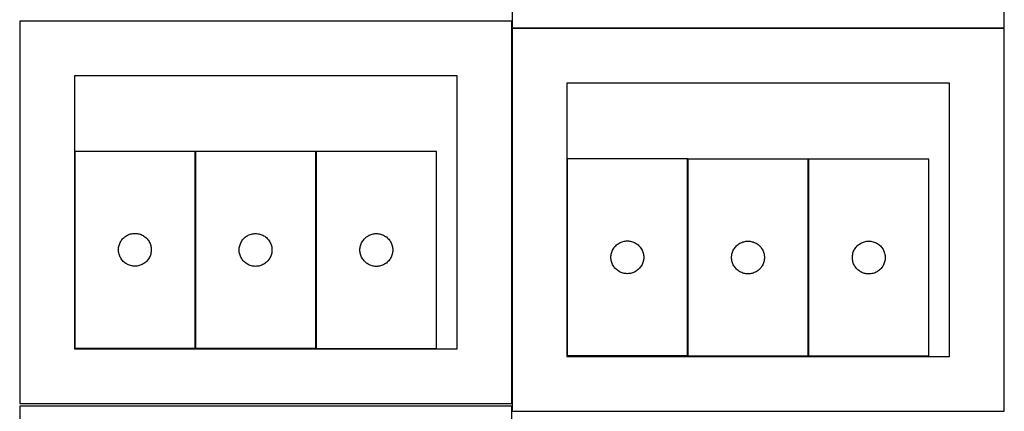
# Model space of a CAD drawing. Header units: millimetres. Extents: x 7 to 1243, y 8 to 2493.
# Tile 9 of 21: x 7 to 547, y 1906 to 2121. Entities that reach past the tile are written whole.
import ezdxf

# ---------------------------------------------------------------- set-up
doc = ezdxf.new("R2010")
doc.units = ezdxf.units.MM
doc.layers.add('CUT', color=7, linetype='CONTINUOUS', true_color=0x000000)

msp = doc.modelspace()

# ---------------------------------------------------------------- linework, layer by layer
at = {"layer": 'CUT'}
for p, q in [((276.820982, 2326.457582), (276.820982, 2116.457582)), ((546.820982, 2116.457582), (546.820982, 2326.457582)), ((276.520933, 2120.209657), (6.520933, 2120.209657)), ((6.520933, 2120.209657), (6.520933, 1910.209657)), ((276.520933, 1910.209657), (276.520933, 2120.209657)), ((546.74188, 2116.067323), (276.74188, 2116.067323)), ((276.74188, 2116.067323), (276.74188, 1906.067323)), ((276.820982, 2116.457582), (546.820982, 2116.457582)), ((546.74188, 1906.067323), (546.74188, 2116.067323)), ((246.520933, 2090.209657), (36.520933, 2090.209657)), ((36.520933, 2090.209657), (36.520933, 1940.209657)), ((246.520933, 1940.209657), (246.520933, 2090.209657)), ((516.74188, 2086.067323), (306.74188, 2086.067323)), ((306.74188, 2086.067323), (306.74188, 1936.067323)), ((516.74188, 1936.067323), (516.74188, 2086.067323)), ((102.731583, 2048.634936), (36.731583, 2048.634936)), ((36.731583, 2048.634936), (36.731583, 1940.634936)), ((102.731583, 1940.634936), (102.731583, 2048.634936)), ((168.965088, 2048.526179), (102.965088, 2048.526179)), ((102.965088, 2048.526179), (102.965088, 1940.526179)), ((168.965088, 1940.526179), (168.965088, 2048.526179)), ((169.241254, 2048.503206), (169.241254, 1940.503206)), ((235.241254, 2048.503206), (169.241254, 2048.503206)), ((235.241254, 1940.503206), (235.241254, 2048.503206)), ((372.95253, 2044.492603), (306.95253, 2044.492603)), ((306.95253, 2044.492603), (306.95253, 1936.492603)), ((372.95253, 1936.492603), (372.95253, 2044.492603)), ((439.186036, 2044.383845), (373.186036, 2044.383845)), ((373.186036, 2044.383845), (373.186036, 1936.383845)), ((439.186036, 1936.383845), (439.186036, 2044.383845)), ((439.462201, 2044.360872), (439.462201, 1936.360872)), ((505.462201, 2044.360872), (439.462201, 2044.360872)), ((505.462201, 1936.360872), (505.462201, 2044.360872)), ((61.659728, 1998.615535), (61.937354, 1999.134936)), ((61.937354, 1999.134936), (62.248357, 1999.635069)), ((62.248357, 1999.635069), (62.591403, 2000.113789)), ((62.591403, 2000.113789), (62.965025, 2000.569049)), ((62.965025, 2000.569049), (63.367622, 2000.998898)), ((63.367622, 2000.998898), (63.797471, 2001.401495)), ((63.797471, 2001.401495), (64.25273, 2001.775117)), ((64.25273, 2001.775117), (64.731451, 2002.118163)), ((64.731451, 2002.118163), (65.231583, 2002.429165)), ((65.231583, 2002.429165), (65.750985, 2002.706791)), ((65.750985, 2002.706791), (66.287432, 2002.949852)), ((66.287432, 2002.949852), (66.838628, 2003.157308)), ((66.838628, 2003.157308), (67.402212, 2003.328269)), ((67.402212, 2003.328269), (67.97577, 2003.462004)), ((67.97577, 2003.462004), (68.556847, 2003.55794)), ((68.556847, 2003.55794), (69.142955, 2003.615667)), ((69.142955, 2003.615667), (69.731583, 2003.634936)), ((69.731583, 2003.634936), (70.320211, 2003.615667)), ((70.320211, 2003.615667), (70.906319, 2003.55794)), ((70.906319, 2003.55794), (71.487396, 2003.462004)), ((71.487396, 2003.462004), (72.060954, 2003.328269)), ((72.060954, 2003.328269), (72.624538, 2003.157308)), ((72.624538, 2003.157308), (73.175734, 2002.949852)), ((73.175734, 2002.949852), (73.712181, 2002.706791)), ((73.712181, 2002.706791), (74.231583, 2002.429165)), ((74.231583, 2002.429165), (74.731715, 2002.118163)), ((74.731715, 2002.118163), (75.210436, 2001.775117)), ((75.210436, 2001.775117), (75.665695, 2001.401495)), ((75.665695, 2001.401495), (76.095544, 2000.998898)), ((76.095544, 2000.998898), (76.498141, 2000.569049)), ((76.498141, 2000.569049), (76.871763, 2000.113789)), ((76.871763, 2000.113789), (77.21481, 1999.635069)), ((77.21481, 1999.635069), (77.525812, 1999.134936)), ((77.525812, 1999.134936), (77.803438, 1998.615535)), ((128.17086, 1999.026179), (128.481862, 1999.526312)), ((128.481862, 1999.526312), (128.824908, 2000.005032)), ((128.824908, 2000.005032), (129.19853, 2000.460292)), ((129.19853, 2000.460292), (129.601127, 2000.89014)), ((129.601127, 2000.89014), (130.030976, 2001.292738)), ((130.030976, 2001.292738), (130.486235, 2001.66636)), ((130.486235, 2001.66636), (130.964956, 2002.009406)), ((130.964956, 2002.009406), (131.465088, 2002.320408)), ((131.465088, 2002.320408), (131.98449, 2002.598034)), ((131.98449, 2002.598034), (132.520937, 2002.841095)), ((132.520937, 2002.841095), (133.072133, 2003.048551)), ((133.072133, 2003.048551), (133.635717, 2003.219512)), ((133.635717, 2003.219512), (134.209275, 2003.353247)), ((134.209275, 2003.353247), (134.790353, 2003.449183)), ((134.790353, 2003.449183), (135.37646, 2003.50691)), ((135.37646, 2003.50691), (135.965088, 2003.526179)), ((135.965088, 2003.526179), (136.553716, 2003.50691)), ((136.553716, 2003.50691), (137.139824, 2003.449183)), ((137.139824, 2003.449183), (137.720901, 2003.353247)), ((137.720901, 2003.353247), (138.29446, 2003.219512)), ((138.29446, 2003.219512), (138.858044, 2003.048551)), ((138.858044, 2003.048551), (139.409239, 2002.841095)), ((139.409239, 2002.841095), (139.945687, 2002.598034)), ((139.945687, 2002.598034), (140.465088, 2002.320408)), ((140.465088, 2002.320408), (140.96522, 2002.009406)), ((140.96522, 2002.009406), (141.443941, 2001.66636)), ((141.443941, 2001.66636), (141.899201, 2001.292738)), ((141.899201, 2001.292738), (142.329049, 2000.89014)), ((142.329049, 2000.89014), (142.731647, 2000.460292)), ((142.731647, 2000.460292), (143.105268, 2000.005032)), ((143.105268, 2000.005032), (143.448315, 1999.526312)), ((143.448315, 1999.526312), (143.759317, 1999.026179)), ((194.447026, 1999.003206), (194.758028, 1999.503338)), ((194.758028, 1999.503338), (195.101074, 1999.982058)), ((195.101074, 1999.982058), (195.474696, 2000.437318)), ((195.474696, 2000.437318), (195.877293, 2000.867167)), ((195.877293, 2000.867167), (196.307142, 2001.269764)), ((196.307142, 2001.269764), (196.762401, 2001.643386)), ((196.762401, 2001.643386), (197.241122, 2001.986432)), ((197.241122, 2001.986432), (197.741254, 2002.297434)), ((197.741254, 2002.297434), (198.260656, 2002.57506)), ((198.260656, 2002.57506), (198.797103, 2002.818121)), ((198.797103, 2002.818121), (199.348299, 2003.025577)), ((199.348299, 2003.025577), (199.911883, 2003.196538)), ((199.911883, 2003.196538), (200.485441, 2003.330273)), ((200.485441, 2003.330273), (201.066518, 2003.426209)), ((201.066518, 2003.426209), (201.652626, 2003.483936)), ((201.652626, 2003.483936), (202.241254, 2003.503206)), ((202.241254, 2003.503206), (202.829882, 2003.483936)), ((202.829882, 2003.483936), (203.41599, 2003.426209)), ((203.41599, 2003.426209), (203.997067, 2003.330273)), ((203.997067, 2003.330273), (204.570626, 2003.196538)), ((204.570626, 2003.196538), (205.134209, 2003.025577)), ((205.134209, 2003.025577), (205.685405, 2002.818121)), ((205.685405, 2002.818121), (206.221852, 2002.57506)), ((206.221852, 2002.57506), (206.741254, 2002.297434)), ((206.741254, 2002.297434), (207.241386, 2001.986432)), ((207.241386, 2001.986432), (207.720107, 2001.643386)), ((207.720107, 2001.643386), (208.175366, 2001.269764)), ((208.175366, 2001.269764), (208.605215, 2000.867167)), ((208.605215, 2000.867167), (209.007812, 2000.437318)), ((209.007812, 2000.437318), (209.381434, 1999.982058)), ((209.381434, 1999.982058), (209.724481, 1999.503338)), ((209.724481, 1999.503338), (210.035483, 1999.003206)), ((337.059575, 1999.014974), (337.623159, 1999.185935)), ((337.623159, 1999.185935), (338.196717, 1999.31967)), ((338.196717, 1999.31967), (338.777795, 1999.415606)), ((338.777795, 1999.415606), (339.363902, 1999.473333)), ((339.363902, 1999.473333), (339.95253, 1999.492603)), ((339.95253, 1999.492603), (340.541159, 1999.473333)), ((340.541159, 1999.473333), (341.127266, 1999.415606)), ((341.127266, 1999.415606), (341.708343, 1999.31967)), ((341.708343, 1999.31967), (342.281902, 1999.185935)), ((342.281902, 1999.185935), (342.845486, 1999.014974)), ((403.856664, 1999.077178), (404.430223, 1999.210913)), ((404.430223, 1999.210913), (405.0113, 1999.306849)), ((405.0113, 1999.306849), (405.597407, 1999.364576)), ((405.597407, 1999.364576), (406.186036, 1999.383845)), ((406.186036, 1999.383845), (406.774664, 1999.364576)), ((406.774664, 1999.364576), (407.360771, 1999.306849)), ((407.360771, 1999.306849), (407.941848, 1999.210913)), ((407.941848, 1999.210913), (408.515407, 1999.077178)), ((470.13283, 1999.054204), (470.706389, 1999.187939)), ((470.706389, 1999.187939), (471.287466, 1999.283875)), ((471.287466, 1999.283875), (471.873573, 1999.341602)), ((471.873573, 1999.341602), (472.462201, 1999.360872)), ((472.462201, 1999.360872), (473.05083, 1999.341602)), ((473.05083, 1999.341602), (473.636937, 1999.283875)), ((473.636937, 1999.283875), (474.218014, 1999.187939)), ((474.218014, 1999.187939), (474.791573, 1999.054204)), ((60.731583, 1994.634936), (60.750853, 1995.223565)), ((60.750853, 1994.046308), (60.731583, 1994.634936)), ((60.750853, 1995.223565), (60.808579, 1995.809672)), ((60.808579, 1993.460201), (60.750853, 1994.046308)), ((60.808579, 1995.809672), (60.904516, 1996.390749)), ((60.904516, 1996.390749), (61.038251, 1996.964308)), ((61.038251, 1996.964308), (61.209212, 1997.527892)), ((61.209212, 1997.527892), (61.416667, 1998.079087)), ((61.416667, 1998.079087), (61.659728, 1998.615535)), ((77.803438, 1998.615535), (78.046499, 1998.079087)), ((78.046499, 1998.079087), (78.253954, 1997.527892)), ((78.253954, 1997.527892), (78.424916, 1996.964308)), ((78.424916, 1996.964308), (78.558651, 1996.390749)), ((78.558651, 1996.390749), (78.654587, 1995.809672)), ((78.654587, 1995.809672), (78.712313, 1995.223565)), ((78.712313, 1994.046308), (78.654587, 1993.460201)), ((78.712313, 1995.223565), (78.731583, 1994.634936)), ((78.731583, 1994.634936), (78.712313, 1994.046308)), ((126.965088, 1994.526179), (126.984358, 1995.114808)), ((126.984358, 1993.937551), (126.965088, 1994.526179)), ((126.984358, 1995.114808), (127.042085, 1995.700915)), ((127.042085, 1993.351444), (126.984358, 1993.937551)), ((127.042085, 1995.700915), (127.138021, 1996.281992)), ((127.138021, 1996.281992), (127.271756, 1996.855551)), ((127.271756, 1996.855551), (127.442717, 1997.419135)), ((127.442717, 1997.419135), (127.650173, 1997.97033)), ((127.650173, 1997.97033), (127.893234, 1998.506778)), ((127.893234, 1998.506778), (128.17086, 1999.026179)), ((143.759317, 1999.026179), (144.036943, 1998.506778)), ((144.036943, 1998.506778), (144.280004, 1997.97033)), ((144.280004, 1997.97033), (144.487459, 1997.419135)), ((144.487459, 1997.419135), (144.658421, 1996.855551)), ((144.658421, 1996.855551), (144.792156, 1996.281992)), ((144.792156, 1996.281992), (144.888092, 1995.700915)), ((144.888092, 1995.700915), (144.945819, 1995.114808)), ((144.945819, 1993.937551), (144.888092, 1993.351444)), ((144.945819, 1995.114808), (144.965088, 1994.526179)), ((144.965088, 1994.526179), (144.945819, 1993.937551)), ((193.241254, 1994.503206), (193.260524, 1995.091834)), ((193.260524, 1993.914577), (193.241254, 1994.503206)), ((193.260524, 1995.091834), (193.31825, 1995.677941)), ((193.31825, 1993.32847), (193.260524, 1993.914577)), ((193.31825, 1995.677941), (193.414187, 1996.259018)), ((193.414187, 1996.259018), (193.547922, 1996.832577)), ((193.547922, 1996.832577), (193.718883, 1997.396161)), ((193.718883, 1997.396161), (193.926338, 1997.947356)), ((193.926338, 1997.947356), (194.169399, 1998.483804)), ((194.169399, 1998.483804), (194.447026, 1999.003206)), ((210.035483, 1999.003206), (210.313109, 1998.483804)), ((210.313109, 1998.483804), (210.55617, 1997.947356)), ((210.55617, 1997.947356), (210.763625, 1997.396161)), ((210.763625, 1997.396161), (210.934587, 1996.832577)), ((210.934587, 1996.832577), (211.068322, 1996.259018)), ((211.068322, 1996.259018), (211.164258, 1995.677941)), ((211.164258, 1995.677941), (211.221984, 1995.091834)), ((211.221984, 1993.914577), (211.164258, 1993.32847)), ((211.221984, 1995.091834), (211.241254, 1994.503206)), ((211.241254, 1994.503206), (211.221984, 1993.914577)), ((331.430159, 1993.385558), (331.637615, 1993.936753)), ((331.637615, 1993.936753), (331.880676, 1994.473201)), ((331.880676, 1994.473201), (332.158302, 1994.992603)), ((332.158302, 1994.992603), (332.469304, 1995.492735)), ((332.469304, 1995.492735), (332.81235, 1995.971455)), ((332.81235, 1995.971455), (333.185972, 1996.426715)), ((333.185972, 1996.426715), (333.588569, 1996.856564)), ((333.588569, 1996.856564), (334.018418, 1997.259161)), ((334.018418, 1997.259161), (334.473677, 1997.632783)), ((334.473677, 1997.632783), (334.952398, 1997.975829)), ((334.952398, 1997.975829), (335.45253, 1998.286831)), ((335.45253, 1998.286831), (335.971932, 1998.564457)), ((335.971932, 1998.564457), (336.508379, 1998.807518)), ((336.508379, 1998.807518), (337.059575, 1999.014974)), ((342.845486, 1999.014974), (343.396681, 1998.807518)), ((343.396681, 1998.807518), (343.933129, 1998.564457)), ((343.933129, 1998.564457), (344.45253, 1998.286831)), ((344.45253, 1998.286831), (344.952662, 1997.975829)), ((344.952662, 1997.975829), (345.431383, 1997.632783)), ((345.431383, 1997.632783), (345.886643, 1997.259161)), ((345.886643, 1997.259161), (346.316491, 1996.856564)), ((346.316491, 1996.856564), (346.719089, 1996.426715)), ((346.719089, 1996.426715), (347.09271, 1995.971455)), ((347.09271, 1995.971455), (347.435757, 1995.492735)), ((347.435757, 1995.492735), (347.746759, 1994.992603)), ((347.746759, 1994.992603), (348.024385, 1994.473201)), ((348.024385, 1994.473201), (348.267446, 1993.936753)), ((348.267446, 1993.936753), (348.474902, 1993.385558)), ((397.663664, 1993.276801), (397.87112, 1993.827996)), ((397.87112, 1993.827996), (398.114181, 1994.364444)), ((398.114181, 1994.364444), (398.391807, 1994.883845)), ((398.391807, 1994.883845), (398.702809, 1995.383978)), ((398.702809, 1995.383978), (399.045856, 1995.862698)), ((399.045856, 1995.862698), (399.419477, 1996.317958)), ((399.419477, 1996.317958), (399.822075, 1996.747807)), ((399.822075, 1996.747807), (400.251923, 1997.150404)), ((400.251923, 1997.150404), (400.707183, 1997.524026)), ((400.707183, 1997.524026), (401.185903, 1997.867072)), ((401.185903, 1997.867072), (401.686036, 1998.178074)), ((401.686036, 1998.178074), (402.205437, 1998.4557)), ((402.205437, 1998.4557), (402.741885, 1998.698761)), ((402.741885, 1998.698761), (403.29308, 1998.906217)), ((403.29308, 1998.906217), (403.856664, 1999.077178)), ((408.515407, 1999.077178), (409.078991, 1998.906217)), ((409.078991, 1998.906217), (409.630186, 1998.698761)), ((409.630186, 1998.698761), (410.166634, 1998.4557)), ((410.166634, 1998.4557), (410.686036, 1998.178074)), ((410.686036, 1998.178074), (411.186168, 1997.867072)), ((411.186168, 1997.867072), (411.664888, 1997.524026)), ((411.664888, 1997.524026), (412.120148, 1997.150404)), ((412.120148, 1997.150404), (412.549997, 1996.747807)), ((412.549997, 1996.747807), (412.952594, 1996.317958)), ((412.952594, 1996.317958), (413.326216, 1995.862698)), ((413.326216, 1995.862698), (413.669262, 1995.383978)), ((413.669262, 1995.383978), (413.980264, 1994.883845)), ((413.980264, 1994.883845), (414.25789, 1994.364444)), ((414.25789, 1994.364444), (414.500951, 1993.827996)), ((414.500951, 1993.827996), (414.708407, 1993.276801)), ((463.93983, 1993.253827), (464.147286, 1993.805022)), ((464.147286, 1993.805022), (464.390347, 1994.34147)), ((464.390347, 1994.34147), (464.667973, 1994.860872)), ((464.667973, 1994.860872), (464.978975, 1995.361004)), ((464.978975, 1995.361004), (465.322021, 1995.839724)), ((465.322021, 1995.839724), (465.695643, 1996.294984)), ((465.695643, 1996.294984), (466.09824, 1996.724833)), ((466.09824, 1996.724833), (466.528089, 1997.12743)), ((466.528089, 1997.12743), (466.983349, 1997.501052)), ((466.983349, 1997.501052), (467.462069, 1997.844098)), ((467.462069, 1997.844098), (467.962201, 1998.1551)), ((467.962201, 1998.1551), (468.481603, 1998.432726)), ((468.481603, 1998.432726), (469.018051, 1998.675787)), ((469.018051, 1998.675787), (469.569246, 1998.883243)), ((469.569246, 1998.883243), (470.13283, 1999.054204)), ((474.791573, 1999.054204), (475.355157, 1998.883243)), ((475.355157, 1998.883243), (475.906352, 1998.675787)), ((475.906352, 1998.675787), (476.4428, 1998.432726)), ((476.4428, 1998.432726), (476.962201, 1998.1551)), ((476.962201, 1998.1551), (477.462334, 1997.844098)), ((477.462334, 1997.844098), (477.941054, 1997.501052)), ((477.941054, 1997.501052), (478.396314, 1997.12743)), ((478.396314, 1997.12743), (478.826162, 1996.724833)), ((478.826162, 1996.724833), (479.22876, 1996.294984)), ((479.22876, 1996.294984), (479.602381, 1995.839724)), ((479.602381, 1995.839724), (479.945428, 1995.361004)), ((479.945428, 1995.361004), (480.25643, 1994.860872)), ((480.25643, 1994.860872), (480.534056, 1994.34147)), ((480.534056, 1994.34147), (480.777117, 1993.805022)), ((480.777117, 1993.805022), (480.984573, 1993.253827)), ((60.904516, 1992.879124), (60.808579, 1993.460201)), ((61.038251, 1992.305565), (60.904516, 1992.879124)), ((61.209212, 1991.741981), (61.038251, 1992.305565)), ((61.416667, 1991.190786), (61.209212, 1991.741981)), ((61.659728, 1990.654338), (61.416667, 1991.190786)), ((61.937354, 1990.134936), (61.659728, 1990.654338)), ((62.248357, 1989.634804), (61.937354, 1990.134936)), ((62.591403, 1989.156084), (62.248357, 1989.634804)), ((62.965025, 1988.700824), (62.591403, 1989.156084)), ((63.367622, 1988.270975), (62.965025, 1988.700824)), ((76.498141, 1988.700824), (76.095544, 1988.270975)), ((76.871763, 1989.156084), (76.498141, 1988.700824)), ((77.21481, 1989.634804), (76.871763, 1989.156084)), ((77.525812, 1990.134936), (77.21481, 1989.634804)), ((77.803438, 1990.654338), (77.525812, 1990.134936)), ((78.046499, 1991.190786), (77.803438, 1990.654338)), ((78.253954, 1991.741981), (78.046499, 1991.190786)), ((78.424916, 1992.305565), (78.253954, 1991.741981)), ((78.558651, 1992.879124), (78.424916, 1992.305565)), ((78.654587, 1993.460201), (78.558651, 1992.879124)), ((127.138021, 1992.770367), (127.042085, 1993.351444)), ((127.271756, 1992.196808), (127.138021, 1992.770367)), ((127.442717, 1991.633224), (127.271756, 1992.196808)), ((127.650173, 1991.082029), (127.442717, 1991.633224)), ((127.893234, 1990.545581), (127.650173, 1991.082029)), ((128.17086, 1990.026179), (127.893234, 1990.545581)), ((128.481862, 1989.526047), (128.17086, 1990.026179)), ((128.824908, 1989.047327), (128.481862, 1989.526047)), ((129.19853, 1988.592067), (128.824908, 1989.047327)), ((129.601127, 1988.162218), (129.19853, 1988.592067)), ((142.731647, 1988.592067), (142.329049, 1988.162218)), ((143.105268, 1989.047327), (142.731647, 1988.592067)), ((143.448315, 1989.526047), (143.105268, 1989.047327)), ((143.759317, 1990.026179), (143.448315, 1989.526047)), ((144.036943, 1990.545581), (143.759317, 1990.026179)), ((144.280004, 1991.082029), (144.036943, 1990.545581)), ((144.487459, 1991.633224), (144.280004, 1991.082029)), ((144.658421, 1992.196808), (144.487459, 1991.633224)), ((144.792156, 1992.770367), (144.658421, 1992.196808)), ((144.888092, 1993.351444), (144.792156, 1992.770367)), ((193.414187, 1992.747393), (193.31825, 1993.32847)), ((193.547922, 1992.173834), (193.414187, 1992.747393)), ((193.718883, 1991.61025), (193.547922, 1992.173834)), ((193.926338, 1991.059055), (193.718883, 1991.61025)), ((194.169399, 1990.522607), (193.926338, 1991.059055)), ((194.447026, 1990.003206), (194.169399, 1990.522607)), ((194.758028, 1989.503073), (194.447026, 1990.003206)), ((195.101074, 1989.024353), (194.758028, 1989.503073)), ((195.474696, 1988.569093), (195.101074, 1989.024353)), ((195.877293, 1988.139244), (195.474696, 1988.569093)), ((209.007812, 1988.569093), (208.605215, 1988.139244)), ((209.381434, 1989.024353), (209.007812, 1988.569093)), ((209.724481, 1989.503073), (209.381434, 1989.024353)), ((210.035483, 1990.003206), (209.724481, 1989.503073)), ((210.313109, 1990.522607), (210.035483, 1990.003206)), ((210.55617, 1991.059055), (210.313109, 1990.522607)), ((210.763625, 1991.61025), (210.55617, 1991.059055)), ((210.934587, 1992.173834), (210.763625, 1991.61025)), ((211.068322, 1992.747393), (210.934587, 1992.173834)), ((211.164258, 1993.32847), (211.068322, 1992.747393)), ((330.95253, 1990.492603), (330.9718, 1991.081231)), ((330.9718, 1989.903974), (330.95253, 1990.492603)), ((330.9718, 1991.081231), (331.029527, 1991.667338)), ((331.029527, 1989.317867), (330.9718, 1989.903974)), ((331.029527, 1991.667338), (331.125463, 1992.248415)), ((331.125463, 1988.73679), (331.029527, 1989.317867)), ((331.125463, 1992.248415), (331.259198, 1992.821974)), ((331.259198, 1988.163231), (331.125463, 1988.73679)), ((331.259198, 1992.821974), (331.430159, 1993.385558)), ((348.474902, 1993.385558), (348.645863, 1992.821974)), ((348.645863, 1992.821974), (348.779598, 1992.248415)), ((348.779598, 1988.73679), (348.645863, 1988.163231)), ((348.779598, 1992.248415), (348.875534, 1991.667338)), ((348.875534, 1989.317867), (348.779598, 1988.73679)), ((348.875534, 1991.667338), (348.933261, 1991.081231)), ((348.933261, 1989.903974), (348.875534, 1989.317867)), ((348.933261, 1991.081231), (348.95253, 1990.492603)), ((348.95253, 1990.492603), (348.933261, 1989.903974)), ((397.186036, 1990.383845), (397.205305, 1990.972474)), ((397.205305, 1989.795217), (397.186036, 1990.383845)), ((397.205305, 1990.972474), (397.263032, 1991.558581)), ((397.263032, 1989.20911), (397.205305, 1989.795217)), ((397.263032, 1991.558581), (397.358968, 1992.139658)), ((397.358968, 1988.628033), (397.263032, 1989.20911)), ((397.358968, 1992.139658), (397.492703, 1992.713217)), ((397.492703, 1988.054474), (397.358968, 1988.628033)), ((397.492703, 1992.713217), (397.663664, 1993.276801)), ((414.708407, 1993.276801), (414.879368, 1992.713217)), ((414.879368, 1992.713217), (415.013103, 1992.139658)), ((415.013103, 1988.628033), (414.879368, 1988.054474)), ((415.013103, 1992.139658), (415.109039, 1991.558581)), ((415.109039, 1989.20911), (415.013103, 1988.628033)), ((415.109039, 1991.558581), (415.166766, 1990.972474)), ((415.166766, 1989.795217), (415.109039, 1989.20911)), ((415.166766, 1990.972474), (415.186036, 1990.383845)), ((415.186036, 1990.383845), (415.166766, 1989.795217)), ((463.462201, 1990.360872), (463.481471, 1990.9495)), ((463.481471, 1989.772243), (463.462201, 1990.360872)), ((463.481471, 1990.9495), (463.539198, 1991.535607)), ((463.539198, 1989.186136), (463.481471, 1989.772243)), ((463.539198, 1991.535607), (463.635134, 1992.116684)), ((463.635134, 1988.605059), (463.539198, 1989.186136)), ((463.635134, 1992.116684), (463.768869, 1992.690243)), ((463.768869, 1988.0315), (463.635134, 1988.605059)), ((463.768869, 1992.690243), (463.93983, 1993.253827)), ((480.984573, 1993.253827), (481.155534, 1992.690243)), ((481.155534, 1992.690243), (481.289269, 1992.116684)), ((481.289269, 1988.605059), (481.155534, 1988.0315)), ((481.289269, 1992.116684), (481.385205, 1991.535607)), ((481.385205, 1989.186136), (481.289269, 1988.605059)), ((481.385205, 1991.535607), (481.442932, 1990.9495)), ((481.442932, 1989.772243), (481.385205, 1989.186136)), ((481.442932, 1990.9495), (481.462201, 1990.360872)), ((481.462201, 1990.360872), (481.442932, 1989.772243)), ((63.797471, 1987.868378), (63.367622, 1988.270975)), ((64.25273, 1987.494756), (63.797471, 1987.868378)), ((64.731451, 1987.15171), (64.25273, 1987.494756)), ((65.231583, 1986.840708), (64.731451, 1987.15171)), ((65.750985, 1986.563082), (65.231583, 1986.840708)), ((66.287432, 1986.320021), (65.750985, 1986.563082)), ((66.838628, 1986.112565), (66.287432, 1986.320021)), ((67.402212, 1985.941604), (66.838628, 1986.112565)), ((67.97577, 1985.807869), (67.402212, 1985.941604)), ((68.556847, 1985.711933), (67.97577, 1985.807869)), ((69.142955, 1985.654206), (68.556847, 1985.711933)), ((69.731583, 1985.634936), (69.142955, 1985.654206)), ((70.320211, 1985.654206), (69.731583, 1985.634936)), ((70.906319, 1985.711933), (70.320211, 1985.654206)), ((71.487396, 1985.807869), (70.906319, 1985.711933)), ((72.060954, 1985.941604), (71.487396, 1985.807869)), ((72.624538, 1986.112565), (72.060954, 1985.941604)), ((73.175734, 1986.320021), (72.624538, 1986.112565)), ((73.712181, 1986.563082), (73.175734, 1986.320021)), ((74.231583, 1986.840708), (73.712181, 1986.563082)), ((74.731715, 1987.15171), (74.231583, 1986.840708)), ((75.210436, 1987.494756), (74.731715, 1987.15171)), ((75.665695, 1987.868378), (75.210436, 1987.494756)), ((76.095544, 1988.270975), (75.665695, 1987.868378)), ((130.030976, 1987.759621), (129.601127, 1988.162218)), ((130.486235, 1987.385999), (130.030976, 1987.759621)), ((130.964956, 1987.042953), (130.486235, 1987.385999)), ((131.465088, 1986.731951), (130.964956, 1987.042953)), ((131.98449, 1986.454325), (131.465088, 1986.731951)), ((132.520937, 1986.211264), (131.98449, 1986.454325)), ((133.072133, 1986.003808), (132.520937, 1986.211264)), ((133.635717, 1985.832847), (133.072133, 1986.003808)), ((134.209275, 1985.699112), (133.635717, 1985.832847)), ((134.790353, 1985.603176), (134.209275, 1985.699112)), ((135.37646, 1985.545449), (134.790353, 1985.603176)), ((135.965088, 1985.526179), (135.37646, 1985.545449)), ((136.553716, 1985.545449), (135.965088, 1985.526179)), ((137.139824, 1985.603176), (136.553716, 1985.545449)), ((137.720901, 1985.699112), (137.139824, 1985.603176)), ((138.29446, 1985.832847), (137.720901, 1985.699112)), ((138.858044, 1986.003808), (138.29446, 1985.832847)), ((139.409239, 1986.211264), (138.858044, 1986.003808)), ((139.945687, 1986.454325), (139.409239, 1986.211264)), ((140.465088, 1986.731951), (139.945687, 1986.454325)), ((140.96522, 1987.042953), (140.465088, 1986.731951)), ((141.443941, 1987.385999), (140.96522, 1987.042953)), ((141.899201, 1987.759621), (141.443941, 1987.385999)), ((142.329049, 1988.162218), (141.899201, 1987.759621)), ((196.307142, 1987.736647), (195.877293, 1988.139244)), ((196.762401, 1987.363025), (196.307142, 1987.736647)), ((197.241122, 1987.019979), (196.762401, 1987.363025)), ((197.741254, 1986.708977), (197.241122, 1987.019979)), ((198.260656, 1986.431351), (197.741254, 1986.708977)), ((198.797103, 1986.18829), (198.260656, 1986.431351)), ((199.348299, 1985.980834), (198.797103, 1986.18829)), ((199.911883, 1985.809873), (199.348299, 1985.980834)), ((200.485441, 1985.676138), (199.911883, 1985.809873)), ((201.066518, 1985.580202), (200.485441, 1985.676138)), ((201.652626, 1985.522475), (201.066518, 1985.580202)), ((202.241254, 1985.503206), (201.652626, 1985.522475)), ((202.829882, 1985.522475), (202.241254, 1985.503206)), ((203.41599, 1985.580202), (202.829882, 1985.522475)), ((203.997067, 1985.676138), (203.41599, 1985.580202)), ((204.570626, 1985.809873), (203.997067, 1985.676138)), ((205.134209, 1985.980834), (204.570626, 1985.809873)), ((205.685405, 1986.18829), (205.134209, 1985.980834)), ((206.221852, 1986.431351), (205.685405, 1986.18829)), ((206.741254, 1986.708977), (206.221852, 1986.431351)), ((207.241386, 1987.019979), (206.741254, 1986.708977)), ((207.720107, 1987.363025), (207.241386, 1987.019979)), ((208.175366, 1987.736647), (207.720107, 1987.363025)), ((208.605215, 1988.139244), (208.175366, 1987.736647)), ((331.430159, 1987.599647), (331.259198, 1988.163231)), ((331.637615, 1987.048452), (331.430159, 1987.599647)), ((331.880676, 1986.512004), (331.637615, 1987.048452)), ((332.158302, 1985.992603), (331.880676, 1986.512004)), ((332.469304, 1985.49247), (332.158302, 1985.992603)), ((332.81235, 1985.01375), (332.469304, 1985.49247)), ((333.185972, 1984.55849), (332.81235, 1985.01375)), ((333.588569, 1984.128641), (333.185972, 1984.55849)), ((334.018418, 1983.726044), (333.588569, 1984.128641)), ((334.473677, 1983.352422), (334.018418, 1983.726044)), ((334.952398, 1983.009376), (334.473677, 1983.352422)), ((335.45253, 1982.698374), (334.952398, 1983.009376)), ((344.952662, 1983.009376), (344.45253, 1982.698374)), ((345.431383, 1983.352422), (344.952662, 1983.009376)), ((345.886643, 1983.726044), (345.431383, 1983.352422)), ((346.316491, 1984.128641), (345.886643, 1983.726044)), ((346.719089, 1984.55849), (346.316491, 1984.128641)), ((347.09271, 1985.01375), (346.719089, 1984.55849)), ((347.435757, 1985.49247), (347.09271, 1985.01375)), ((347.746759, 1985.992603), (347.435757, 1985.49247)), ((348.024385, 1986.512004), (347.746759, 1985.992603)), ((348.267446, 1987.048452), (348.024385, 1986.512004)), ((348.474902, 1987.599647), (348.267446, 1987.048452)), ((348.645863, 1988.163231), (348.474902, 1987.599647)), ((397.663664, 1987.49089), (397.492703, 1988.054474)), ((397.87112, 1986.939695), (397.663664, 1987.49089)), ((398.114181, 1986.403247), (397.87112, 1986.939695)), ((398.391807, 1985.883845), (398.114181, 1986.403247)), ((398.702809, 1985.383713), (398.391807, 1985.883845)), ((399.045856, 1984.904993), (398.702809, 1985.383713)), ((399.419477, 1984.449733), (399.045856, 1984.904993)), ((399.822075, 1984.019884), (399.419477, 1984.449733)), ((400.251923, 1983.617287), (399.822075, 1984.019884)), ((400.707183, 1983.243665), (400.251923, 1983.617287)), ((401.185903, 1982.900619), (400.707183, 1983.243665)), ((411.664888, 1983.243665), (411.186168, 1982.900619)), ((412.120148, 1983.617287), (411.664888, 1983.243665)), ((412.549997, 1984.019884), (412.120148, 1983.617287)), ((412.952594, 1984.449733), (412.549997, 1984.019884)), ((413.326216, 1984.904993), (412.952594, 1984.449733)), ((413.669262, 1985.383713), (413.326216, 1984.904993)), ((413.980264, 1985.883845), (413.669262, 1985.383713)), ((414.25789, 1986.403247), (413.980264, 1985.883845)), ((414.500951, 1986.939695), (414.25789, 1986.403247)), ((414.708407, 1987.49089), (414.500951, 1986.939695)), ((414.879368, 1988.054474), (414.708407, 1987.49089)), ((463.93983, 1987.467916), (463.768869, 1988.0315)), ((464.147286, 1986.916721), (463.93983, 1987.467916)), ((464.390347, 1986.380273), (464.147286, 1986.916721)), ((464.667973, 1985.860872), (464.390347, 1986.380273)), ((464.978975, 1985.360739), (464.667973, 1985.860872)), ((465.322021, 1984.882019), (464.978975, 1985.360739)), ((465.695643, 1984.426759), (465.322021, 1984.882019)), ((466.09824, 1983.996911), (465.695643, 1984.426759)), ((466.528089, 1983.594313), (466.09824, 1983.996911)), ((466.983349, 1983.220691), (466.528089, 1983.594313)), ((467.462069, 1982.877645), (466.983349, 1983.220691)), ((477.941054, 1983.220691), (477.462334, 1982.877645)), ((478.396314, 1983.594313), (477.941054, 1983.220691)), ((478.826162, 1983.996911), (478.396314, 1983.594313)), ((479.22876, 1984.426759), (478.826162, 1983.996911)), ((479.602381, 1984.882019), (479.22876, 1984.426759)), ((479.945428, 1985.360739), (479.602381, 1984.882019)), ((480.25643, 1985.860872), (479.945428, 1985.360739)), ((480.534056, 1986.380273), (480.25643, 1985.860872)), ((480.777117, 1986.916721), (480.534056, 1986.380273)), ((480.984573, 1987.467916), (480.777117, 1986.916721)), ((481.155534, 1988.0315), (480.984573, 1987.467916)), ((335.971932, 1982.420748), (335.45253, 1982.698374)), ((336.508379, 1982.177687), (335.971932, 1982.420748)), ((337.059575, 1981.970231), (336.508379, 1982.177687)), ((337.623159, 1981.79927), (337.059575, 1981.970231)), ((338.196717, 1981.665535), (337.623159, 1981.79927)), ((338.777795, 1981.569599), (338.196717, 1981.665535)), ((339.363902, 1981.511872), (338.777795, 1981.569599)), ((339.95253, 1981.492603), (339.363902, 1981.511872)), ((340.541159, 1981.511872), (339.95253, 1981.492603)), ((341.127266, 1981.569599), (340.541159, 1981.511872)), ((341.708343, 1981.665535), (341.127266, 1981.569599)), ((342.281902, 1981.79927), (341.708343, 1981.665535)), ((342.845486, 1981.970231), (342.281902, 1981.79927)), ((343.396681, 1982.177687), (342.845486, 1981.970231)), ((343.933129, 1982.420748), (343.396681, 1982.177687)), ((344.45253, 1982.698374), (343.933129, 1982.420748)), ((401.686036, 1982.589617), (401.185903, 1982.900619)), ((402.205437, 1982.311991), (401.686036, 1982.589617)), ((402.741885, 1982.06893), (402.205437, 1982.311991)), ((403.29308, 1981.861474), (402.741885, 1982.06893)), ((403.856664, 1981.690513), (403.29308, 1981.861474)), ((404.430223, 1981.556778), (403.856664, 1981.690513)), ((405.0113, 1981.460842), (404.430223, 1981.556778)), ((405.597407, 1981.403115), (405.0113, 1981.460842)), ((406.186036, 1981.383845), (405.597407, 1981.403115)), ((406.774664, 1981.403115), (406.186036, 1981.383845)), ((407.360771, 1981.460842), (406.774664, 1981.403115)), ((407.941848, 1981.556778), (407.360771, 1981.460842)), ((408.515407, 1981.690513), (407.941848, 1981.556778)), ((409.078991, 1981.861474), (408.515407, 1981.690513)), ((409.630186, 1982.06893), (409.078991, 1981.861474)), ((410.166634, 1982.311991), (409.630186, 1982.06893)), ((410.686036, 1982.589617), (410.166634, 1982.311991)), ((411.186168, 1982.900619), (410.686036, 1982.589617)), ((467.962201, 1982.566643), (467.462069, 1982.877645)), ((468.481603, 1982.289017), (467.962201, 1982.566643)), ((469.018051, 1982.045956), (468.481603, 1982.289017)), ((469.569246, 1981.8385), (469.018051, 1982.045956)), ((470.13283, 1981.667539), (469.569246, 1981.8385)), ((470.706389, 1981.533804), (470.13283, 1981.667539)), ((471.287466, 1981.437868), (470.706389, 1981.533804)), ((471.873573, 1981.380141), (471.287466, 1981.437868)), ((472.462201, 1981.360872), (471.873573, 1981.380141)), ((473.05083, 1981.380141), (472.462201, 1981.360872)), ((473.636937, 1981.437868), (473.05083, 1981.380141)), ((474.218014, 1981.533804), (473.636937, 1981.437868)), ((474.791573, 1981.667539), (474.218014, 1981.533804)), ((475.355157, 1981.8385), (474.791573, 1981.667539)), ((475.906352, 1982.045956), (475.355157, 1981.8385)), ((476.4428, 1982.289017), (475.906352, 1982.045956)), ((476.962201, 1982.566643), (476.4428, 1982.289017)), ((477.462334, 1982.877645), (476.962201, 1982.566643)), ((36.520933, 1940.209657), (246.520933, 1940.209657)), ((36.731583, 1940.634936), (102.731583, 1940.634936)), ((102.965088, 1940.526179), (168.965088, 1940.526179)), ((169.241254, 1940.503206), (235.241254, 1940.503206)), ((306.74188, 1936.067323), (516.74188, 1936.067323)), ((306.95253, 1936.492603), (372.95253, 1936.492603)), ((373.186036, 1936.383845), (439.186036, 1936.383845)), ((439.462201, 1936.360872), (505.462201, 1936.360872)), ((6.520933, 1910.209657), (276.520933, 1910.209657)), ((276.520933, 1908.688661), (6.520933, 1908.688661)), ((6.520933, 1908.688661), (6.520933, 1698.688661)), ((276.520933, 1698.688661), (276.520933, 1908.688661)), ((276.74188, 1906.067323), (546.74188, 1906.067323))]:
    msp.add_line(p, q, dxfattribs=at)

doc.saveas('drawing.dxf')
